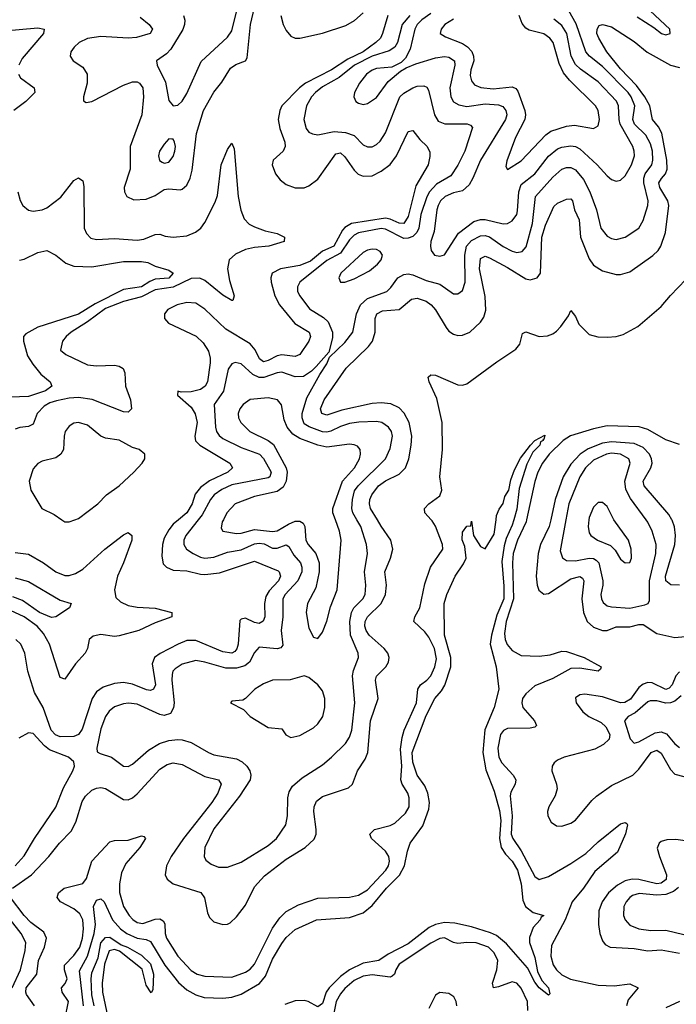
# Model space of a CAD drawing. Header units: inches. Extents: x 1552611 to 1694776, y 811966 to 917215.
# Tile 210 of 256: x 1576030 to 1578936, y 887857 to 892211. Entities that reach past the tile are written whole.
import ezdxf

# ---------------------------------------------------------------- set-up
doc = ezdxf.new("R2010")
doc.units = ezdxf.units.IN
doc.header["$MEASUREMENT"] = 0
doc.layers.add('B5878', color=7, linetype='Continuous')
doc.layers.add('B5879', color=7, linetype='Continuous')

msp = doc.modelspace()

# ---------------------------------------------------------------- linework, layer by layer
at = {"layer": 'B5878', "color": 5}
for points, elevation in [([(1575997.9, 888370), (1576082.8, 888430), (1576158.8, 888510), (1576206.2, 888570), (1576258, 888622), (1576278.2, 888661.8), (1576306.4, 888753.6), (1576321.9, 888778.1), (1576350, 888803.3), (1576370, 888813.1), (1576390, 888816.3), (1576410, 888811.7), (1576490, 888763.3), (1576510, 888760.7), (1576530, 888770.1), (1576550, 888788.4), (1576650, 888896.4), (1576682.8, 888917.2), (1576710, 888924.2), (1576750, 888917.7), (1576850, 888865), (1576910.3, 888850), (1576922, 888830), (1576906.9, 888790), (1576881.1, 888750), (1576755, 888590), (1576700.4, 888510), (1576680.4, 888470), (1576674.8, 888430), (1576682.9, 888410), (1576710.1, 888390.1), (1576832, 888352), (1576847.7, 888327.7), (1576861.2, 888261.2), (1576870, 888240.3), (1576890, 888222.3), (1576930, 888210.2), (1576950, 888211.8), (1576962.1, 888217.9), (1576990, 888243.8), (1577030, 888295.9), (1577070, 888376.3), (1577114.4, 888425.6), (1577210, 888498.4), (1577294.2, 888550), (1577333, 888587), (1577342.2, 888610), (1577342.8, 888630), (1577331.6, 888710), (1577333.5, 888730), (1577344.3, 888755.7), (1577370, 888775.3), (1577485.2, 888814.8), (1577503.8, 888830), (1577524.9, 888890), (1577559.1, 888940.9), (1577571.4, 888970), (1577583.3, 889110), (1577616.6, 889210), (1577605.3, 889290), (1577610, 889308.5), (1577650.5, 889350), (1577662, 889370), (1577665.5, 889390), (1577659.5, 889410), (1577644.1, 889430), (1577576.4, 889490), (1577563.5, 889510), (1577558.1, 889530), (1577559.3, 889550), (1577569.9, 889570), (1577630.4, 889630), (1577649.5, 889670), (1577653.5, 889710), (1577646.5, 889770), (1577671.9, 889830), (1577681.2, 889870), (1577673.4, 889910), (1577630, 889971.9), (1577613.3, 890000)], 820), ([(1576733.7, 890000), (1576710, 889980.1), (1576690, 889955.2), (1576670, 889919), (1576661.8, 889890), (1576659.1, 889839.1), (1576665.5, 889805.5), (1576679.7, 889790), (1576710, 889777.2), (1576770, 889773.3), (1576830, 889758.9), (1576850, 889758.2), (1576914.8, 889765.2), (1577070, 889816.8), (1577173.8, 889773.8), (1577179.1, 889770), (1577185, 889750), (1577175.7, 889730), (1577135, 889685), (1577120.1, 889659.9), (1577113.7, 889630), (1577115.1, 889570), (1577108, 889552), (1577090, 889541.6), (1577070, 889545.1), (1577030, 889564.1), (1577010, 889560.3), (1577005.4, 889554.6), (1576997.2, 889450), (1576991.6, 889428.4), (1576982.5, 889417.5), (1576970, 889409.6), (1576930, 889415.2), (1576810, 889465.9), (1576770, 889465.5), (1576731.8, 889450), (1576651.8, 889408.2), (1576627.2, 889390), (1576617.3, 889362.7), (1576630.8, 889270), (1576622.8, 889250), (1576610, 889244.2), (1576592.1, 889247.9), (1576530, 889273), (1576490, 889280.4), (1576450, 889276.4), (1576400.3, 889259.7), (1576370, 889238.9), (1576351.5, 889210), (1576306.4, 889073.6), (1576290.1, 889050), (1576270, 889041.2), (1576210, 889039.9), (1576188.4, 889048.4), (1576169.4, 889069.4), (1576134.3, 889170), (1576095.5, 889235.5), (1576066, 889330), (1576053.5, 889410), (1576035, 889450), (1576014, 889470)], 820), ([(1576230.6, 887790), (1576246.9, 887870), (1576217.7, 887910), (1576216.2, 887930), (1576231.6, 887948.4), (1576241, 887970), (1576228.1, 888010), (1576228.6, 888030), (1576270, 888072.2), (1576297, 888110), (1576309.1, 888150), (1576312.4, 888190), (1576310.5, 888230), (1576296.4, 888256.4), (1576270, 888279.9), (1576210.7, 888310), (1576196.3, 888330), (1576201.8, 888350), (1576227.2, 888370), (1576310, 888390.9), (1576326.1, 888413.9), (1576349.4, 888490.6), (1576430, 888575.5), (1576450, 888581.2), (1576510, 888583.3), (1576570, 888602), (1576579.6, 888599.6), (1576587.6, 888590), (1576562.5, 888550), (1576500.7, 888479.3), (1576480.9, 888439.1), (1576471.8, 888390), (1576471.8, 888351.8), (1576489.7, 888290), (1576514.8, 888250), (1576531.3, 888231.3), (1576550, 888218.9), (1576574.7, 888214.7), (1576630, 888232.8), (1576650, 888234.6), (1576666, 888226), (1576672.6, 888212.6), (1576674.1, 888170), (1576680.1, 888150), (1576730, 888070.1), (1576790, 888006.9), (1576816.1, 887990), (1576850, 887981.5), (1576970, 887976.8), (1577030, 887999.1), (1577050, 888011.8), (1577070, 888035), (1577150, 888194.1), (1577181, 888239), (1577210, 888267.5), (1577263.8, 888296.2), (1577350, 888326.4), (1577490, 888331.2), (1577530, 888339.8), (1577570, 888363.8), (1577650.7, 888450), (1577662, 888470), (1577666.6, 888490), (1577663.6, 888510), (1577650, 888533.9), (1577586.8, 888590), (1577579.4, 888610), (1577600.5, 888630), (1577670, 888647.4), (1577690, 888657.8), (1577737.6, 888702.4), (1577753.5, 888730), (1577754.7, 888770), (1577748, 888790), (1577722.6, 888830), (1577717.6, 888850), (1577721.3, 888910), (1577715.2, 888984.8), (1577722.5, 889037.5), (1577732, 889070), (1577787, 889190), (1577792.3, 889250), (1577804.5, 889270), (1577832.8, 889290), (1577850.5, 889309.5), (1577868.2, 889350), (1577875.6, 889384.4), (1577866.7, 889430), (1577840.9, 889480.9), (1577824, 889504), (1577774.3, 889550), (1577779.5, 889570), (1577802, 889610), (1577823.5, 889716.5), (1577847.9, 889790), (1577902.5, 889870), (1577902.3, 889890), (1577871, 889971), (1577855.6, 889995.6), (1577851.5, 890000)], 780), ([(1576217.1, 890000), (1576230, 889991), (1576250, 889990.9), (1576275.1, 890000)], 820), ([(1576312.6, 887850), (1576294.6, 888005.4), (1576330.5, 888069.5), (1576359.7, 888170), (1576365.8, 888210), (1576357.8, 888290), (1576370, 888316.8), (1576390, 888323.8), (1576403.8, 888310), (1576441.3, 888230), (1576476.6, 888190), (1576505.2, 888170), (1576550, 888148.9), (1576590, 888143.9), (1576610, 888135.4), (1576672.3, 888030), (1576733.8, 887953.8), (1576770, 887921.1), (1576810, 887898.9), (1576846.5, 887886.5), (1576930, 887883.7), (1576970, 887888.9), (1577010, 887901.5), (1577091.6, 887948.4), (1577118, 887982), (1577150, 888056.8), (1577190, 888125.4), (1577210, 888152.2), (1577250, 888187.3), (1577344.5, 888230), (1577490, 888240.8), (1577550, 888262.2), (1577590, 888293.9), (1577653.2, 888370), (1577711.6, 888428.4), (1577733.7, 888470), (1577746.2, 888533.8), (1577758.3, 888570), (1577814.2, 888645.8), (1577840.7, 888719.3), (1577843.8, 888750), (1577837.2, 888790), (1577823.6, 888823.6), (1577789, 888870), (1577770, 888928.2), (1577767.2, 888970), (1577830, 889134.9), (1577868.2, 889210), (1577897.2, 889242.8), (1577912.1, 889267.9), (1577938.7, 889350), (1577939, 889390), (1577909.9, 889490.1), (1577909.7, 889630), (1577920.5, 889670), (1577957.7, 889750), (1577995.2, 889804.8), (1578006.3, 889830), (1578000.9, 889880.9), (1577988.6, 889911.4), (1577990, 889944.7), (1578010, 889971.3), (1578027.3, 889972.7), (1578030, 889994), (1578038.8, 889930), (1578070, 889882), (1578090, 889872), (1578130, 889936), (1578138.6, 890000)], 760), ([(1576820.8, 890000), (1576765.7, 889930), (1576757.4, 889910), (1576757, 889890), (1576769.3, 889870), (1576797.7, 889850), (1576830, 889834.2), (1576850, 889830.5), (1576890, 889834.4), (1576950, 889856), (1577010, 889867), (1577070, 889893.1), (1577090, 889896.7), (1577112.7, 889892.7), (1577150, 889873.8), (1577170, 889874.4), (1577210, 889888.4), (1577221.4, 889881.4), (1577243.5, 889843.5), (1577272.8, 889810), (1577279.1, 889790), (1577278.4, 889770), (1577262, 889730), (1577204.8, 889670), (1577195.1, 889650), (1577195.3, 889570), (1577187.9, 889510), (1577194.3, 889445.7), (1577186.2, 889433.8), (1577170, 889428.4), (1577090, 889435.7), (1577070, 889413.3), (1577047.4, 889370), (1577026.1, 889353.9), (1576990, 889343.3), (1576943.4, 889343.4), (1576849.5, 889370.5), (1576810, 889377.3), (1576750, 889360.5), (1576719.2, 889340.8), (1576708.9, 889330), (1576704.7, 889315.3), (1576703.3, 889290), (1576713.4, 889190), (1576711.3, 889168.7), (1576697.2, 889142.8), (1576670, 889134.7), (1576650, 889138.4), (1576550, 889184.1), (1576511.8, 889188.2), (1576490, 889185.4), (1576450, 889172.2), (1576426.1, 889153.9), (1576410, 889129.8), (1576390, 889075.1), (1576371.7, 888990), (1576374, 888974), (1576386, 888966), (1576436.3, 888950), (1576490, 888910.3), (1576510, 888909.3), (1576530, 888918.8), (1576599.8, 888980.2), (1576649, 889011), (1576690, 889023.4), (1576730, 889027.7), (1576750, 889026.5), (1576790, 889015), (1576866.5, 888970), (1576890, 888960.7), (1576990, 888942.7), (1577015.2, 888930), (1577036, 888910), (1577048.9, 888888.9), (1577053.2, 888870), (1577050.2, 888850), (1577003.1, 888776.9), (1576890, 888633.5), (1576850.2, 888550), (1576847.4, 888510), (1576854.3, 888494.3), (1576877.1, 888477.1), (1576910, 888464), (1576950, 888464), (1577010, 888485.2), (1577130, 888559.5), (1577166.8, 888590), (1577208.4, 888650), (1577215.9, 888690), (1577216.5, 888770), (1577223.6, 888796.4), (1577238, 888822), (1577280.8, 888859.2), (1577370, 888915.9), (1577410, 888950.2), (1577472.1, 889010), (1577490, 889038.3), (1577500.2, 889070), (1577513.5, 889190), (1577502.8, 889310), (1577507.1, 889332.9), (1577529.8, 889390.2), (1577529.1, 889410), (1577494.6, 889490), (1577490.9, 889550), (1577498.9, 889590), (1577509.1, 889610), (1577548.8, 889650), (1577558.7, 889670), (1577562.8, 889710), (1577555.9, 889770), (1577569.9, 889850), (1577565.9, 889890), (1577539.7, 889970), (1577522.1, 890000)], 840), ([(1576932.2, 890000), (1576927.1, 889990), (1576922.2, 889962.2), (1576929.4, 889949.4), (1576990, 889939.6), (1577010, 889940.1), (1577070, 889956.9), (1577150, 889947.9), (1577170, 889951.1), (1577219.4, 889980.6), (1577250, 889993.1), (1577270, 889993.4), (1577284.6, 889984.6), (1577293, 889970), (1577296.9, 889910), (1577306.7, 889890), (1577340.7, 889850), (1577356.2, 889810), (1577356.1, 889770), (1577341.7, 889698.3), (1577304.5, 889630), (1577298.2, 889590), (1577310, 889520.7), (1577330, 889481), (1577350, 889474.8), (1577370, 889502.8), (1577390, 889550.8), (1577405.7, 889614.3), (1577435.8, 889690), (1577453.6, 889910), (1577445.9, 889950), (1577427.4, 890000)], 860), ([(1578216.8, 890000), (1578210, 889975.8), (1578183.3, 889916.7), (1578175.1, 889884.9), (1578164.6, 889815.4), (1578173.2, 889706.8), (1578172.5, 889650), (1578142.2, 889577.8), (1578117.9, 889490), (1578112.2, 889450), (1578138.8, 889350), (1578150.3, 889250), (1578130.2, 889170), (1578088.7, 889071.3), (1578079.4, 888970), (1578093.6, 888893.6), (1578130, 888799.6), (1578153.9, 888713.9), (1578159.3, 888670), (1578154.5, 888590), (1578161.9, 888550), (1578180.8, 888520.8), (1578210, 888489.5), (1578233.9, 888450), (1578249.6, 888390), (1578257.2, 888317.2), (1578269.6, 888289.6), (1578302.7, 888262.7), (1578350.3, 888250.3), (1578338, 888242), (1578333.4, 888230), (1578303.2, 888196.8), (1578287, 888153), (1578286.6, 888130), (1578310, 888064.6), (1578322.6, 888002.6), (1578341.9, 887961.9), (1578371.1, 887930), (1578376.4, 887903.6), (1578370, 887897.2), (1578330, 887929.7), (1578310, 887955.1), (1578277.8, 888017.8), (1578184.6, 888124.6), (1578141, 888161), (1578113.6, 888173.6), (1578030, 888199.2), (1577956.3, 888216.3), (1577910, 888219.3), (1577870, 888210.5), (1577843.2, 888196.8), (1577750, 888123.8), (1577660.6, 888079.4), (1577619.7, 888050), (1577550, 888038.9), (1577489.9, 888010.1), (1577450, 887980.5), (1577400.5, 887930), (1577387.4, 887910), (1577370, 887860.8), (1577350, 887845.8), (1577306.6, 887870), (1577290, 887874), (1577250, 887872.9), (1577203.6, 887856.4)], 760), ([(1578273.5, 890000), (1578271.3, 889990), (1578233.5, 889910), (1578214.1, 889850), (1578211.4, 889810), (1578215.6, 889650), (1578182.9, 889550), (1578176.6, 889496.6), (1578178.7, 889470), (1578187.9, 889447.9), (1578210, 889422), (1578250, 889400.1), (1578330, 889396), (1578377.4, 889402.6), (1578430, 889419.3), (1578450, 889417.3), (1578529.1, 889390), (1578604.2, 889350), (1578601.6, 889338.4), (1578590.4, 889329.6), (1578510, 889343.9), (1578470, 889341.4), (1578390, 889298.4), (1578310, 889264.7), (1578270.5, 889230), (1578255.8, 889210), (1578252, 889190), (1578257.8, 889170), (1578308.7, 889110), (1578318.2, 889090), (1578310, 889082.5), (1578290, 889078.8), (1578190, 889076.4), (1578172.3, 889067.7), (1578158.9, 889050), (1578146.1, 888990), (1578151.4, 888950), (1578164.4, 888924.4), (1578214.7, 888870), (1578226.2, 888850), (1578222.5, 888830), (1578204.2, 888795.8), (1578201.7, 888778.3), (1578210.1, 888690.1), (1578206.1, 888610), (1578212.9, 888590), (1578250, 888536.1), (1578310, 888422.2), (1578330, 888408.7), (1578370, 888422.2), (1578470, 888479.1), (1578535.5, 888524.5), (1578590, 888574.8), (1578690, 888655.2), (1578710, 888661.3), (1578717.3, 888657.3), (1578720.3, 888650), (1578710.9, 888610.9), (1578676.3, 888530), (1578576.4, 888443.6), (1578525.4, 888370), (1578475.5, 888310), (1578444, 888230), (1578383.3, 888116.7), (1578381.3, 888070), (1578391.8, 888031.8), (1578406.1, 888010), (1578430, 887986.8), (1578467.4, 887967.4), (1578590, 887942.1), (1578660.7, 887939.3), (1578730, 887946.9), (1578767.4, 887930), (1578723.4, 887876.6), (1578715.2, 887850)], 780), ([(1578380.7, 890000), (1578374.1, 889970), (1578335.6, 889890), (1578325.4, 889850), (1578316.3, 889750), (1578320.1, 889710), (1578328, 889688), (1578350, 889670.2), (1578370, 889673.5), (1578470, 889739), (1578510, 889749.5), (1578521.4, 889741.4), (1578527.7, 889730), (1578518.4, 889650), (1578524.9, 889590), (1578542.5, 889550), (1578570, 889524.2), (1578610, 889510.1), (1578630, 889510.6), (1578670, 889526.4), (1578730, 889525.8), (1578770, 889536.9), (1578790, 889536.2), (1578850, 889496.3), (1578930, 889479.7), (1578976.1, 889483.9)], 820), ([(1578447.6, 890000), (1578422.2, 889862.2), (1578432, 889832), (1578450, 889819), (1578490, 889817.9), (1578550, 889830.1), (1578570, 889828.5), (1578581.8, 889821.8), (1578593.2, 889810), (1578611, 889730), (1578611.5, 889710), (1578602.5, 889670), (1578605.1, 889650), (1578613.4, 889633.4), (1578630, 889619.8), (1578650, 889614.2), (1578730, 889608.7), (1578796.4, 889623.6), (1578811.3, 889630), (1578817.3, 889642.7), (1578817.4, 889730), (1578845.9, 889850), (1578847.3, 889890), (1578828.8, 889950), (1578810, 889989.8), (1578802.5, 890000)], 840), ([(1578549.1, 890000), (1578545.7, 889970), (1578550, 889941.6), (1578557.4, 889930), (1578587, 889910), (1578645.3, 889885.3), (1578665.2, 889865.2), (1578690, 889825.3), (1578710, 889808.9), (1578730, 889810.6), (1578738.5, 889830), (1578737.1, 889870), (1578724.5, 889910), (1578660, 890000)], 860), ([(1578950, 889710.9), (1578911.5, 889711.5), (1578890, 889729.7), (1578889.2, 889750), (1578929.2, 889890), (1578932.3, 889930), (1578927.9, 889967.9), (1578917.7, 889997.7), (1578916.4, 890000)], 820), ([(1576010, 889855), (1576070, 889847.6), (1576135.3, 889810), (1576190, 889769.2), (1576230, 889753.9), (1576250, 889753.5), (1576277.9, 889762.1), (1576310, 889780.7), (1576407.5, 889870), (1576490, 889933), (1576510, 889943.1), (1576526.7, 889930), (1576526.4, 889910), (1576490.5, 889810), (1576463.6, 889750), (1576450.6, 889690), (1576456.6, 889656.6), (1576476.4, 889636.4), (1576510, 889621.1), (1576550, 889613.3), (1576630, 889609.4), (1576704, 889590), (1576703.7, 889570), (1576630, 889543.7), (1576558.3, 889510), (1576470, 889485.8), (1576450, 889483.2), (1576390, 889493), (1576355.1, 889484.9), (1576338.2, 889470), (1576330.1, 889430), (1576319.5, 889410), (1576276.7, 889363.3), (1576230, 889295.6), (1576210, 889302.3), (1576161.8, 889450), (1576136.2, 889496.2), (1576107.4, 889530), (1576050, 889569.9), (1575990, 889599.1)], 780), ([(1576010, 889743.2), (1576070, 889727), (1576210, 889643.7), (1576258, 889630), (1576250.8, 889610), (1576190.6, 889570), (1576171.9, 889568.1), (1576118.4, 889590), (1576042.4, 889642.4), (1575999.5, 889659.5)], 760), ([(1578950, 889326.6), (1578934.4, 889310), (1578918.5, 889270), (1578904.9, 889255.1), (1578890, 889249.9), (1578830, 889278.4), (1578810, 889279.6), (1578790, 889273), (1578770, 889257.6), (1578733.6, 889206.4), (1578708.4, 889191.6), (1578690, 889190.2), (1578610, 889216.9), (1578531.5, 889228.5), (1578510, 889226.3), (1578490, 889212), (1578492.7, 889190), (1578522.1, 889150), (1578548.6, 889130), (1578603.4, 889103.4), (1578623.8, 889083.8), (1578641.5, 889050), (1578638.5, 889030), (1578614.7, 889005.3), (1578575.4, 888984.6), (1578439.6, 888950), (1578410, 888936.6), (1578395.6, 888924.4), (1578386.6, 888910), (1578385.1, 888890), (1578406.6, 888830), (1578409.2, 888810), (1578400.4, 888779.6), (1578371.6, 888730), (1578366.7, 888710), (1578368, 888690), (1578382.1, 888662.1), (1578406.3, 888646.3), (1578430, 888645.4), (1578470, 888658), (1578490, 888671.5), (1578562, 888758), (1578582.9, 888777.1), (1578650, 888825), (1578744.1, 888870), (1578770, 888896.8), (1578825.4, 888970), (1578850, 888980.9), (1578870, 888967.3), (1578910, 888894.8), (1578930, 888875.3), (1578970, 888864.1)], 820), ([(1578958.4, 889221.6), (1578930, 889197.2), (1578910, 889189.9), (1578890, 889189.2), (1578850, 889199.7), (1578821.1, 889198.9), (1578810, 889195), (1578753.9, 889146.1), (1578723.5, 889130), (1578707.7, 889110), (1578731.5, 889031.5), (1578750, 889011.5), (1578770, 889018.2), (1578842.1, 889057.9), (1578870, 889062.1), (1578892.5, 889052.5), (1578930, 889008.8), (1578950, 888992.7)], 840), ([(1576009.8, 888470), (1576050, 888512.9), (1576095.9, 888590), (1576190.7, 888729.3), (1576225, 888815), (1576265.7, 888890), (1576272.6, 888910), (1576269.6, 888930), (1576247, 888950), (1576162.8, 888982.8), (1576140.2, 889000.2), (1576090, 889054.8), (1576070, 889058), (1576026.3, 889033.7)], 840), ([(1579110, 888560.1), (1578934.7, 888585.3), (1578895, 888585), (1578870, 888577.6), (1578859.8, 888570), (1578851.9, 888548.1), (1578861.3, 888510), (1578892.7, 888430), (1578891.1, 888408.9), (1578870, 888392.5), (1578850, 888390), (1578770, 888408.9), (1578740.5, 888410), (1578710, 888402.7), (1578675.8, 888384.2), (1578636.9, 888350), (1578608.9, 888310), (1578593.9, 888270), (1578591.6, 888210), (1578598.4, 888170), (1578610, 888137.4), (1578622.1, 888122.1), (1578643.1, 888110), (1578750, 888103.4), (1578810, 888093.3), (1578870, 888098.2), (1578950, 888083.6)], 820), ([(1578946.8, 888373.2), (1578924.5, 888355.5), (1578890, 888342.5), (1578850, 888339.9), (1578772.5, 888347.5), (1578742.5, 888337.5), (1578730.2, 888330), (1578714, 888310), (1578704.8, 888290), (1578703, 888250), (1578710, 888230.4), (1578730, 888207), (1578770.1, 888190.1), (1578824, 888184), (1578890, 888185.4), (1578970, 888166)], 840), ([(1576096.3, 887850), (1576060.8, 887900.8), (1576057.2, 887910), (1576059.2, 887930), (1576106, 887990), (1576113.3, 888050), (1576139.9, 888110), (1576149.4, 888150), (1576136.6, 888176.6), (1576079.1, 888219.1), (1576050, 888250), (1575990.4, 888330)], 820), ([(1575996.5, 887930), (1576034.7, 888010), (1576055, 888095), (1576056.9, 888130), (1576037, 888170), (1575990, 888230.9)], 840), ([(1576359.7, 887850), (1576350, 887899.5), (1576346.7, 887970), (1576350, 887995.6), (1576377.1, 888062.9), (1576390, 888129.2), (1576410, 888153), (1576430, 888153.2), (1576480.1, 888120.1), (1576507.4, 888110), (1576570, 888073.8), (1576610, 888036.4), (1576623, 887990), (1576619.3, 887920.7), (1576612, 887908), (1576590, 887940.9), (1576572.3, 888012.3), (1576472.5, 888092.5), (1576450, 888099.3), (1576427.1, 888092.9), (1576406.1, 888033.9), (1576394.8, 887950), (1576396.8, 887910), (1576426.8, 887770)], 740), ([(1578279.9, 887830), (1578277.9, 887870), (1578250, 887928.9), (1578230.4, 887950.4), (1578210, 887956.1), (1578150, 887933.7), (1578127.9, 887930), (1578123.1, 887950), (1578141.9, 888010), (1578146.4, 888050), (1578130, 888084.9), (1578104.7, 888110), (1578050, 888129.2), (1578010, 888130.7), (1577970, 888125.8), (1577950, 888130.5), (1577910.3, 888150.3), (1577890, 888148), (1577850, 888126.7), (1577710, 888034.7), (1577694.4, 888010), (1577689.3, 887990.7), (1577679.3, 887980.7), (1577670, 887976.7), (1577590, 887986.8), (1577550, 887981.9), (1577510, 887962.3), (1577470, 887927.2), (1577450, 887903.6), (1577431.4, 887870), (1577419.1, 887810)], 780), ([(1577964.5, 887850), (1577961.9, 887870), (1577952.3, 887890), (1577930, 887905), (1577890, 887909), (1577870, 887898), (1577841.4, 887838.6)], 820), ([(1578950.2, 887870), (1578890, 887841.8)], 820)]:
    msp.add_lwpolyline(points, dxfattribs=dict(at, elevation=elevation))
at = {"layer": 'B5878', "color": 5, "elevation": 860}
msp.add_lwpolyline([(1577290, 889309.3), (1577227.7, 889292.3), (1577150, 889289.8), (1577110, 889274), (1577070.4, 889250), (1577030, 889209.2), (1577017.5, 889202.5), (1576970, 889197.2), (1576964, 889190), (1577020.5, 889160.5), (1577050.5, 889130), (1577130, 889080.8), (1577190, 889075.5), (1577208.2, 889048.2), (1577230, 889037.4), (1577270, 889046), (1577330, 889079.7), (1577350, 889096.9), (1577372.5, 889130), (1577381.6, 889170), (1577381.4, 889210), (1577370, 889242.9), (1577350, 889269.6), (1577310, 889302.7)], close=True, dxfattribs=at)
at = {"layer": 'B5879', "color": 5}
for points, elevation in [([(1576755, 892230), (1576761.1, 892210), (1576759.8, 892190), (1576752, 892168), (1576699.6, 892080.4), (1576679.8, 892060.2), (1576635.8, 892030), (1576639, 892010), (1576675.4, 891935.4), (1576690, 891853.4), (1576710, 891830.5), (1576730, 891832.7), (1576750, 891850.4), (1576770, 891884.9), (1576833.8, 892026.2), (1576950, 892133.6), (1576970, 892161.7), (1577015.2, 892350)], 840), ([(1576563.1, 892223.1), (1576603.2, 892190), (1576618.6, 892170), (1576607.4, 892150), (1576547.4, 892132.6), (1576510, 892129.9), (1576390, 892137.1), (1576330, 892127.5), (1576293.9, 892110), (1576270.8, 892090), (1576257.2, 892070), (1576253.2, 892050), (1576266.5, 892030), (1576310, 892001.2), (1576328.9, 891970), (1576329.7, 891930), (1576312.4, 891870), (1576312.1, 891852.1), (1576324.5, 891844.5), (1576350, 891849.4), (1576490, 891921.9), (1576530, 891937.2), (1576550, 891935.9), (1576561.2, 891930), (1576575.4, 891910), (1576578.7, 891870), (1576571.1, 891790), (1576519.8, 891650), (1576518.9, 891550), (1576493.4, 891470), (1576494, 891450), (1576504.5, 891430), (1576535.2, 891415.2), (1576590, 891418.3), (1576630, 891433.3), (1576670, 891460.7), (1576690, 891463.7), (1576740.8, 891459.2), (1576750, 891461.4), (1576770, 891479.8), (1576784.4, 891510), (1576793.8, 891546.2), (1576812.5, 891707.5), (1576843.9, 891810), (1576889, 891891), (1576925, 891935), (1576963.5, 891996.5), (1576986.6, 892013.4), (1577029.7, 892030), (1577037.8, 892042.2), (1577051.7, 892190), (1577070, 892265.2)], 820), ([(1577185.5, 892230), (1577196.9, 892190), (1577210, 892163), (1577230, 892138.4), (1577250, 892129), (1577270, 892129.1), (1577370, 892152.1), (1577474, 892186), (1577512.8, 892207.2), (1577550, 892242.2)], 820), ([(1577522.1, 890000), (1577504.6, 890030), (1577499.7, 890050), (1577502.6, 890090), (1577512.4, 890127.6), (1577527.7, 890150), (1577648.7, 890270), (1577670, 890315.3), (1577680.4, 890370), (1577675.4, 890390), (1577662.9, 890410), (1577632.4, 890430), (1577610, 890434.6), (1577531.6, 890431.6), (1577490, 890425), (1577450, 890412.9), (1577407.7, 890392.3), (1577390, 890387.4), (1577370, 890388.4), (1577311.5, 890411.5), (1577290, 890424.8), (1577279.9, 890450), (1577280.2, 890470), (1577300.8, 890539.2), (1577358.2, 890641.8), (1577390, 890688.9), (1577401, 890719), (1577470, 890783.9), (1577504.4, 890830), (1577520.6, 890910), (1577538.4, 890950), (1577570, 890977.9), (1577654.9, 891010), (1577672.9, 891027.1), (1577703.8, 891070), (1577730, 891085.2), (1577750, 891087.1), (1577770, 891082.9), (1577830, 891058), (1577890, 891041.3), (1577950, 890999.3), (1577970, 890999.1), (1577990, 891013.7), (1578002, 891050), (1578000.5, 891170), (1578008.3, 891210), (1578030, 891235.2), (1578070, 891255.7), (1578090, 891257.1), (1578110, 891251.2), (1578170, 891208.8), (1578210, 891187.6), (1578230, 891182.3), (1578254.2, 891185.8), (1578272.5, 891207.5), (1578299.9, 891310), (1578312.9, 891430), (1578390, 891515.4), (1578429.6, 891550.4), (1578450, 891558.1), (1578470, 891557.4), (1578490, 891547.8), (1578525.1, 891505.1), (1578554.1, 891450), (1578583.1, 891370), (1578601.8, 891290), (1578630, 891254.3), (1578650, 891243.6), (1578670, 891239.6), (1578710, 891249.2), (1578769.9, 891290.1), (1578790, 891323.8), (1578810.3, 891389.7), (1578812.2, 891410), (1578793.1, 891490), (1578792.2, 891510), (1578799.2, 891530), (1578827.9, 891570), (1578831.9, 891590), (1578830.8, 891630), (1578822.5, 891662.5), (1578800.8, 891700.8), (1578750.8, 891750), (1578744.5, 891770), (1578752.6, 891830), (1578736.8, 891870), (1578723.4, 891890), (1578610, 892004.3), (1578551.5, 892050), (1578535.6, 892070), (1578493.5, 892193.5), (1578461.3, 892250)], 840), ([(1577850, 892238.8), (1577810, 892210.6), (1577790.1, 892190), (1577778.8, 892170), (1577758.3, 892081.7), (1577738.2, 892041.8), (1577718.2, 892021.8), (1577677.9, 892002.1), (1577610, 891996.2), (1577590, 891988.1), (1577566, 891970), (1577533.6, 891930), (1577512, 891890), (1577508.5, 891870), (1577518, 891850), (1577530, 891842), (1577550, 891836.9), (1577570, 891840.2), (1577610, 891866.9), (1577661.4, 891938.6), (1577716.3, 891983.7), (1577741.1, 891998.9), (1577784.2, 892015.8), (1577870, 892042.5), (1577910, 892049.2), (1577930, 892045.9), (1577954.4, 892030), (1577956, 892010), (1577934.5, 891910), (1577937.8, 891870), (1577950, 891848.1), (1577974.4, 891834.4), (1578010, 891827.9), (1578090, 891839.4), (1578150, 891834.3), (1578168.1, 891828.1), (1578182.4, 891810), (1578185.7, 891790), (1578180.6, 891770), (1578069.3, 891590), (1578036.1, 891510), (1578019.1, 891480.9), (1577990, 891454.4), (1577950, 891445.8), (1577913.9, 891430), (1577893.4, 891410), (1577882.3, 891390), (1577876, 891370), (1577864.6, 891275.4), (1577850.3, 891230), (1577848.7, 891210), (1577852, 891190), (1577866.4, 891170), (1577890, 891165.2), (1577910, 891171.6), (1577972, 891268), (1578040.8, 891319.2), (1578070, 891327.5), (1578090, 891327.5), (1578170, 891308.5), (1578190, 891310.7), (1578210, 891321.9), (1578229.9, 891350), (1578234.1, 891365.9), (1578239.6, 891450), (1578250, 891482.1), (1578309.9, 891530), (1578370, 891607.9), (1578410, 891639.8), (1578430, 891648.1), (1578470, 891653.6), (1578490, 891650.1), (1578510, 891639.9), (1578585.6, 891570), (1578630, 891520.2), (1578650, 891504.9), (1578670, 891498), (1578690, 891501.5), (1578710, 891520.3), (1578737.9, 891570), (1578751, 891610), (1578750.4, 891630), (1578743.8, 891650), (1578687.9, 891750), (1578683.2, 891770), (1578681.1, 891830), (1578671, 891851), (1578590, 891936.4), (1578512.5, 891992.5), (1578490, 892013.7), (1578471.2, 892050), (1578451.2, 892150), (1578430, 892185.3), (1578394.3, 892214.3)], 860), ([(1578763.4, 892223.4), (1578837.4, 892177.4), (1578871, 892150), (1578890, 892144.9), (1578909, 892150), (1578907.3, 892170), (1578821, 892250)], 840), ([(1577659.5, 892230), (1577635.5, 892150), (1577626.5, 892130), (1577606, 892110), (1577550, 892069.6), (1577483.2, 892036.8), (1577410.4, 891989.6), (1577294.6, 891930), (1577268.9, 891910), (1577190.1, 891830), (1577181.6, 891810), (1577174.6, 891770), (1577181.2, 891730), (1577203.9, 891670), (1577206, 891650), (1577196.8, 891630), (1577152, 891590), (1577147.4, 891570), (1577163, 891530), (1577183, 891503), (1577210, 891482.5), (1577250, 891468.5), (1577290, 891468.4), (1577310, 891476.1), (1577350, 891506), (1577430, 891618.4), (1577450, 891622.9), (1577470, 891605.4), (1577510, 891546.2), (1577528.6, 891528.6), (1577550, 891520.1), (1577590, 891521.5), (1577630, 891541.5), (1577670, 891571.5), (1577697.4, 891610), (1577750, 891717.6), (1577770, 891722), (1577801.1, 891681.1), (1577833.4, 891650), (1577845.5, 891625.5), (1577846.3, 891606.3), (1577837.7, 891570), (1577783.8, 891476.2), (1577750, 891341.2), (1577730, 891310.5), (1577710, 891311.6), (1577670, 891329.7), (1577650, 891333.9), (1577498.2, 891310), (1577470, 891292.7), (1577459.4, 891280.6), (1577420.1, 891210), (1577370, 891187.5), (1577317.2, 891142.8), (1577270, 891124), (1577184.2, 891110), (1577148.5, 891090), (1577141.2, 891070), (1577142.8, 891050), (1577160.1, 890990), (1577180.3, 890950), (1577248, 890868), (1577311.8, 890830), (1577317.8, 890810), (1577310.6, 890790), (1577269.7, 890730.3), (1577250, 890722.6), (1577190, 890729.9), (1577170, 890725.5), (1577130, 890704.2), (1577110, 890698.6), (1577092.1, 890712.1), (1577071.9, 890751.9), (1577050, 890778.3), (1576942.1, 890842.1), (1576850, 890931.6), (1576810, 890957.2), (1576770, 890960.3), (1576727.7, 890950), (1576686, 890930), (1576671.1, 890910), (1576671.4, 890890), (1576688.8, 890870), (1576811.4, 890811.4), (1576842.9, 890782.9), (1576865.8, 890745.8), (1576874, 890714), (1576873.2, 890693.2), (1576862, 890610), (1576851.9, 890590), (1576830, 890575.8), (1576790, 890565.7), (1576744.8, 890564.8), (1576730.9, 890569.1), (1576728.5, 890551.5), (1576790, 890497.3), (1576807.6, 890467.6), (1576815.8, 890430), (1576805.4, 890370), (1576809, 890349), (1576828.1, 890330), (1576960.2, 890250), (1576972.2, 890230), (1576951.1, 890210), (1576870, 890171.9), (1576830, 890143), (1576807.4, 890112.6), (1576793.7, 890070), (1576770, 890030.4), (1576733.7, 890000)], 820), ([(1577756.4, 892230), (1577723.8, 892190), (1577702.4, 892110), (1577690, 892089.5), (1577666, 892074), (1577590, 892050.8), (1577512.9, 892010), (1577444.5, 891955.5), (1577370, 891913.8), (1577339.6, 891890), (1577321.2, 891870), (1577299.3, 891830), (1577288.3, 891770), (1577297.6, 891730), (1577310, 891714.3), (1577326.1, 891706.1), (1577350, 891702.9), (1577422.6, 891717.4), (1577472.7, 891712.7), (1577510, 891699), (1577550, 891657.6), (1577570, 891649.4), (1577590, 891649.4), (1577610, 891659.7), (1577625.4, 891674.6), (1577650, 891711.3), (1577712.3, 891870), (1577730, 891887.2), (1577770, 891910.1), (1577790, 891918), (1577819.1, 891919.1), (1577832.9, 891912.9), (1577840.3, 891900.3), (1577866.5, 891790), (1577882.9, 891762.9), (1577911.4, 891751.4), (1578011, 891751), (1578025.3, 891745.3), (1578034.1, 891734.1), (1577999.8, 891630), (1577970, 891568), (1577938.8, 891521.2), (1577875.7, 891484.3), (1577844, 891450), (1577831.8, 891428.2), (1577805.6, 891350), (1577797.3, 891290), (1577788.5, 891270), (1577770, 891253.2), (1577750, 891244.8), (1577730, 891243.3), (1577650, 891284.3), (1577630, 891287.7), (1577530, 891269.3), (1577510, 891257.8), (1577490, 891238.1), (1577450, 891178.6), (1577390, 891146.9), (1577270.8, 891050), (1577260.4, 891030), (1577260.4, 891010), (1577269.7, 890989.7), (1577313.3, 890933.3), (1577374.4, 890894.4), (1577395.4, 890875.4), (1577414.8, 890830), (1577414.9, 890805.1), (1577398.6, 890741.4), (1577342.8, 890677.2), (1577322.6, 890657.4), (1577285.9, 890634.1), (1577250, 890632), (1577190, 890652.5), (1577170, 890650.3), (1577111.6, 890628.4), (1577090, 890628.7), (1577062, 890642), (1577010, 890689.8), (1576984.7, 890695.3), (1576970, 890689.8), (1576953.5, 890666.5), (1576931.7, 890568.3), (1576891.5, 890510), (1576896.5, 890410), (1576901.2, 890390), (1576912.6, 890372.6), (1576930, 890358.9), (1577010, 890319.1), (1577091.5, 890290), (1577110, 890271.5), (1577142.8, 890210), (1577136.8, 890190), (1577130, 890185.8), (1576970, 890154.2), (1576925.7, 890134.3), (1576890.7, 890110), (1576874.4, 890090), (1576838, 890022), (1576820.8, 890000)], 840), ([(1577613.3, 890000), (1577583.7, 890050), (1577578.5, 890070), (1577580.6, 890090), (1577588.5, 890110), (1577619.1, 890150), (1577650, 890172.1), (1577710, 890202.2), (1577737.7, 890230), (1577753.2, 890270), (1577763.6, 890330), (1577765.4, 890370), (1577753.5, 890430), (1577732, 890472), (1577710, 890495.3), (1577672.3, 890512.3), (1577630, 890517.7), (1577590, 890513.8), (1577456.1, 890483.9), (1577390, 890462.9), (1577366.9, 890470), (1577361.3, 890490), (1577377.5, 890530), (1577474.9, 890670), (1577573.7, 890766.3), (1577592.5, 890790), (1577603.1, 890830), (1577603.2, 890890), (1577611.5, 890910), (1577636.7, 890923.3), (1577710, 890929), (1577764.5, 890975.5), (1577790, 890979.8), (1577830, 890965.9), (1577851.8, 890950), (1577870, 890927.9), (1577917.2, 890850), (1577930, 890834.2), (1577950, 890820.2), (1577970, 890814.8), (1577990, 890815.5), (1578022.7, 890830), (1578070, 890874), (1578083.9, 890896.1), (1578092.9, 890927.1), (1578090, 890987), (1578065.2, 891110), (1578070, 891154.7), (1578090, 891165.1), (1578110, 891157.7), (1578190, 891115.6), (1578270, 891065.5), (1578290, 891061), (1578320.3, 891070), (1578334.7, 891090), (1578341.8, 891250), (1578356.8, 891303.2), (1578394.6, 891385.4), (1578410, 891400.6), (1578450, 891417.4), (1578470, 891418.6), (1578476.3, 891410), (1578486.5, 891370), (1578506.2, 891326.2), (1578512.9, 891250), (1578550, 891154.2), (1578570, 891125.6), (1578610, 891100.8), (1578670, 891084.6), (1578690, 891084.6), (1578730, 891096.3), (1578832, 891168), (1578856.1, 891190), (1578867.8, 891210), (1578887.9, 891270), (1578903.7, 891390), (1578899, 891410), (1578863, 891470), (1578859.7, 891490), (1578870.2, 891509.8), (1578889, 891530), (1578895.9, 891550), (1578894.2, 891590), (1578871.8, 891710), (1578857.6, 891737.6), (1578830.9, 891770), (1578818.8, 891830), (1578797.5, 891870), (1578760.7, 891920.7), (1578690, 891993.8), (1578629, 892070), (1578593, 892130), (1578585.2, 892150), (1578585.6, 892170), (1578594.9, 892185.1), (1578609.3, 892190.7), (1578650, 892179.1), (1578750, 892115.1), (1578807.2, 892067.2), (1578910, 892011), (1578950, 891999.6)], 820), ([(1577950, 892213.9), (1577912, 892190), (1577895.2, 892170), (1577891.7, 892150), (1577914.9, 892134.9), (1577990, 892106.4), (1578012.1, 892092.1), (1578031, 892071), (1578038.9, 892050), (1578039.7, 892030), (1578027.2, 891990), (1578024.6, 891964.6), (1578030, 891941.1), (1578043.4, 891923.4), (1578070.9, 891910.9), (1578125.5, 891905.5), (1578210, 891914.8), (1578226.9, 891906.9), (1578235.4, 891895.4), (1578266.2, 891810), (1578269, 891790), (1578265.3, 891770), (1578225.4, 891690), (1578186.7, 891586.7), (1578181.7, 891561.7), (1578190, 891548.8), (1578250, 891587.7), (1578358.3, 891701.7), (1578381.4, 891718.6), (1578450, 891740.1), (1578485.1, 891745.1), (1578570, 891730.2), (1578590, 891742.4), (1578596.1, 891770), (1578590.5, 891810), (1578579.2, 891830), (1578464, 891944), (1578436.9, 891976.9), (1578417.6, 892017.6), (1578391.1, 892110), (1578377.2, 892130), (1578350, 892149.3), (1578285, 892165), (1578270, 892174.1), (1578254, 892194), (1578240.6, 892230)], 880), ([(1575962.2, 892162.2), (1576110, 892175.1), (1576139.3, 892170), (1576136.3, 892150), (1576040.7, 892039.3), (1576026.1, 892010)], 780), ([(1576025.7, 891970), (1576034.5, 891954.5), (1576094.5, 891910), (1576096.8, 891890), (1576058.2, 891850), (1576003.9, 891810)], 780), ([(1576022.1, 891450), (1576031.9, 891411.9), (1576044.2, 891390), (1576069.6, 891369.6), (1576090, 891365.3), (1576130, 891370.7), (1576150, 891378.7), (1576213.1, 891426.9), (1576270, 891500.2), (1576291.4, 891511.4), (1576310, 891499.1), (1576314.2, 891474.2), (1576316.1, 891290), (1576325.4, 891265.4), (1576345.5, 891245.5), (1576370, 891239.8), (1576450, 891244.3), (1576550, 891237), (1576579.5, 891240.5), (1576630, 891261.4), (1576650, 891263.5), (1576674.1, 891254.1), (1576709.1, 891249.1), (1576770, 891255.2), (1576808.4, 891271.6), (1576831.6, 891290), (1576850, 891314.8), (1576895.9, 891404.1), (1576906.2, 891433.8), (1576921.6, 891570), (1576950, 891637.1), (1576970, 891665.5), (1576979.7, 891639.7), (1576998, 891430), (1577009.3, 891369.3), (1577023.7, 891330), (1577046.4, 891306.4), (1577070, 891294.6), (1577117.5, 891277.5), (1577170, 891265.6), (1577201.8, 891250), (1577200.3, 891230), (1577132.9, 891210), (1577070, 891204), (1577030, 891194.9), (1576985.7, 891174.3), (1576956.9, 891150), (1576950.6, 891110), (1576958.5, 891058.5), (1576979.4, 890990), (1576973, 890970), (1576970, 890969.2), (1576930, 890993.6), (1576850, 891058.6), (1576827.8, 891067.8), (1576790, 891066.6), (1576710, 891028), (1576630, 891016), (1576570, 890985.8), (1576490, 890965), (1576410, 890934.4), (1576330, 890875.7), (1576258.4, 890830), (1576235.8, 890810), (1576219.6, 890790), (1576210.6, 890750.6), (1576234.9, 890730), (1576330, 890685.7), (1576370, 890680.9), (1576450, 890683), (1576470, 890679.2), (1576488.4, 890668.4), (1576495.5, 890650), (1576498.6, 890590), (1576520.9, 890530), (1576524.6, 890490), (1576510, 890476.4), (1576490, 890476.5), (1576351.5, 890531.5), (1576290, 890540.3), (1576250, 890537.6), (1576193.9, 890526.1), (1576163.7, 890516.3), (1576138.4, 890501.6), (1576108.4, 890470), (1576090, 890422.9), (1576070, 890412.6), (1576031.4, 890408.6), (1576010, 890400.8)], 780), ([(1576030, 891147.7), (1576050, 891152.8), (1576110, 891182), (1576150, 891190.4), (1576190, 891170.4), (1576235.2, 891135.2), (1576270, 891122), (1576350, 891117.7), (1576490, 891141.4), (1576570, 891142.1), (1576597.2, 891137.2), (1576630, 891121.3), (1576690, 891103.2), (1576710.3, 891090), (1576690, 891068), (1576630, 891064.2), (1576605.7, 891054.3), (1576568.8, 891030), (1576490, 891017.7), (1576365, 890955), (1576290, 890909.5), (1576110, 890851.1), (1576057.4, 890822.6), (1576047.7, 890810), (1576047.8, 890790), (1576065.2, 890725.2), (1576088, 890688), (1576123.5, 890643.5), (1576166, 890610), (1576173.1, 890590), (1576144.2, 890570), (1576070, 890544.3), (1575950, 890540.7)], 760), ([(1577851.5, 890000), (1577823.7, 890030), (1577822.3, 890050), (1577840.7, 890070), (1577890, 890106), (1577899.4, 890130), (1577889.6, 890190), (1577901.9, 890310), (1577899.5, 890430), (1577876.5, 890536.5), (1577842.7, 890610), (1577838.3, 890630), (1577850, 890640.3), (1577870, 890639), (1577970, 890596.2), (1577990, 890594.6), (1578010, 890600.4), (1578141.9, 890698.1), (1578226.2, 890753.8), (1578243.2, 890776.8), (1578256.2, 890823.8), (1578270, 890831.1), (1578330, 890810.1), (1578366.5, 890813.5), (1578390, 890822.5), (1578406.8, 890833.2), (1578425.8, 890854.2), (1578458.6, 890901.4), (1578470, 890925.5), (1578490, 890898.4), (1578504.4, 890864.4), (1578550, 890819.5), (1578589.3, 890809.3), (1578630, 890806.8), (1578670, 890810.1), (1578700.8, 890819.2), (1578765.5, 890854.5), (1578870, 890942.4), (1578910, 890992.2), (1578978.3, 891061.7)], 780), ([(1577427.4, 890000), (1577416.4, 890030), (1577415.6, 890050), (1577459.3, 890170), (1577512.9, 890230), (1577534.6, 890270), (1577539.1, 890290), (1577537.4, 890310), (1577525.2, 890325.2), (1577510, 890331.9), (1577490, 890333.5), (1577390, 890321.2), (1577350, 890329.1), (1577270, 890358.7), (1577239, 890379), (1577213.6, 890410), (1577201.3, 890441.3), (1577188.4, 890508.4), (1577170.8, 890530), (1577130, 890538.9), (1577050, 890531.1), (1577019.4, 890510), (1577004.8, 890490), (1576997.6, 890470), (1576999.4, 890450), (1577009.3, 890430), (1577048.6, 890390), (1577130.4, 890350.4), (1577153.3, 890333.3), (1577209.7, 890230), (1577214.1, 890210), (1577210.4, 890170), (1577196.2, 890143.8), (1577170, 890125.4), (1577070, 890102.1), (1576984.2, 890070), (1576947.4, 890030), (1576932.2, 890000)], 860), ([(1576275.1, 890000), (1576290, 890005.4), (1576376.3, 890070), (1576415, 890110), (1576470, 890149.6), (1576536.1, 890210), (1576572.2, 890250), (1576583.8, 890270), (1576584.6, 890284.6), (1576584.4, 890290), (1576559.1, 890310), (1576530, 890319.7), (1576470, 890352.2), (1576410, 890361.2), (1576390, 890369.3), (1576330, 890418.2), (1576290, 890429.9), (1576270, 890426.6), (1576250, 890414.3), (1576232.2, 890390), (1576226.9, 890370), (1576224.5, 890310), (1576213.2, 890290), (1576190, 890273.7), (1576130, 890258.7), (1576110, 890248.4), (1576090, 890224.7), (1576072.5, 890170), (1576079.8, 890130), (1576128, 890050), (1576183.5, 890023.5), (1576217.1, 890000)], 820), ([(1578950, 890332.3), (1578890, 890352.9), (1578810, 890399.2), (1578771.3, 890411.3), (1578630, 890415), (1578570, 890402.2), (1578468.8, 890371.2), (1578435.5, 890350), (1578374.3, 890290), (1578344.9, 890250), (1578323.9, 890210), (1578310, 890168.6), (1578273.5, 890000)], 780), ([(1578138.6, 890000), (1578141.2, 890018.8), (1578152.9, 890047.1), (1578170, 890071.3), (1578176.9, 890103.1), (1578195.1, 890130), (1578204, 890176), (1578219.8, 890220.2), (1578247.5, 890272.5), (1578291.6, 890330), (1578310, 890350.4), (1578354.6, 890374.6), (1578350, 890355.3), (1578345.4, 890354.6), (1578347.3, 890350), (1578335.5, 890344.5), (1578332.3, 890330), (1578300.9, 890299.1), (1578274.3, 890245.7), (1578241.2, 890138.8), (1578230, 890046.9), (1578216.8, 890000)], 760), ([(1578916.4, 890000), (1578902.9, 890022.9), (1578794, 890150), (1578789.9, 890170), (1578823.9, 890230), (1578829.1, 890250), (1578827, 890270), (1578818.4, 890290), (1578790, 890319.9), (1578750, 890337.3), (1578650, 890344.4), (1578610, 890338.7), (1578545.9, 890314.1), (1578510.9, 890290), (1578470, 890246), (1578435.5, 890190), (1578400.8, 890090), (1578380.7, 890000)], 820), ([(1578802.5, 890000), (1578733.8, 890093.8), (1578713.7, 890133.7), (1578708.6, 890170), (1578732.9, 890250), (1578726.6, 890270), (1578690, 890289.9), (1578650, 890293.9), (1578627.3, 890290), (1578570, 890262.8), (1578535.1, 890230), (1578508.9, 890190), (1578460.5, 890070), (1578447.6, 890000)], 840), ([(1578660, 890000), (1578630, 890058), (1578610, 890076.3), (1578590, 890076.9), (1578570, 890055.1), (1578550.2, 890010), (1578549.1, 890000)], 860)]:
    msp.add_lwpolyline(points, dxfattribs=dict(at, elevation=elevation))
for points, elevation in [([(1576690, 891684.5), (1576670, 891661.6), (1576649.1, 891630), (1576645.2, 891610), (1576649.2, 891589.2), (1576660.9, 891580.9), (1576670, 891576.4), (1576690, 891582), (1576710, 891606.4), (1576717.6, 891630), (1576719.7, 891650), (1576715.1, 891670), (1576710, 891682.7), (1576703.7, 891683.7)], 840), ([(1577590, 891196.8), (1577570, 891192.7), (1577550, 891181.1), (1577452.4, 891090), (1577442.4, 891070), (1577450.6, 891050.6), (1577470, 891050.4), (1577510, 891065), (1577578.6, 891101.4), (1577614.5, 891130), (1577630.9, 891150), (1577636.1, 891170), (1577625.6, 891185.6), (1577610, 891194.6)], 860)]:
    msp.add_lwpolyline(points, close=True, dxfattribs=dict(at, elevation=elevation))

doc.saveas('drawing.dxf')
